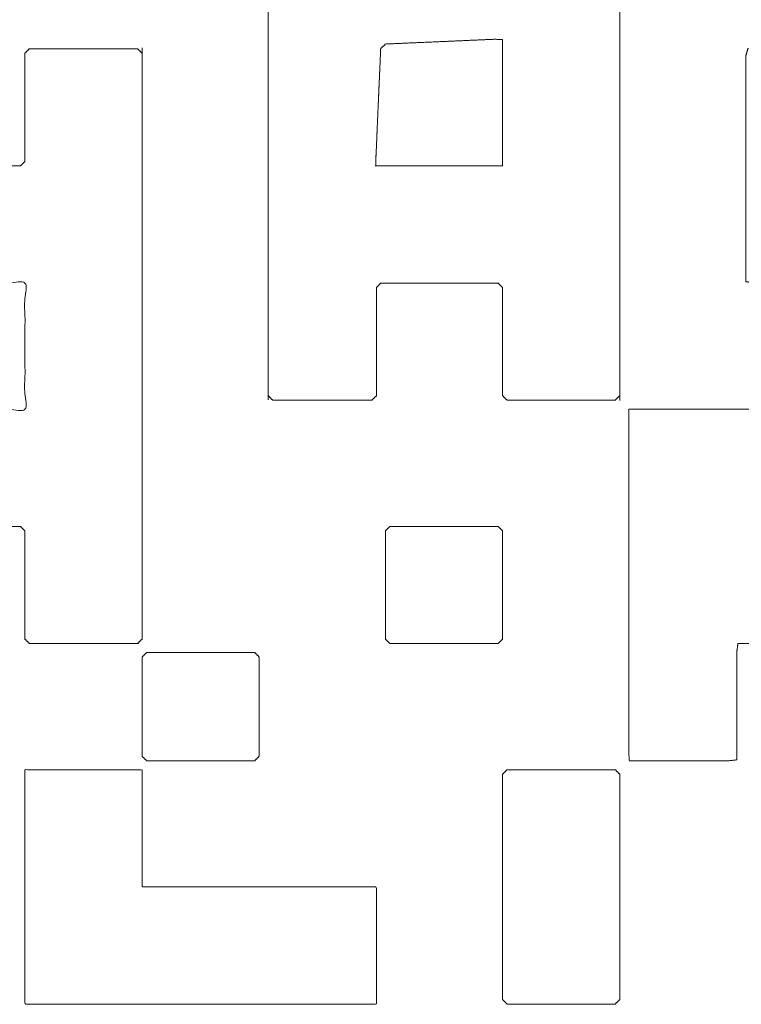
# Model space of a CAD drawing. Header units: millimetres. Extents: x 4 to 1188, y 1 to 840.
# Tile 30 of 123: x 411.509 to 412.193, y 271.041 to 271.975. Entities that reach past the tile are written whole.
import ezdxf

# ---------------------------------------------------------------- set-up
doc = ezdxf.new("R2010")
doc.units = ezdxf.units.MM
doc.layers.add('1', color=7, linetype='Continuous', true_color=0xffffff)

msp = doc.modelspace()

# ---------------------------------------------------------------- linework, layer by layer
at = {"layer": '1', "color": 154, "linetype": 'Continuous', "lineweight": 13}
for points, knots in [([(412.06184, 272.63629), (412.07892, 272.63554), (412.08259, 272.6303), (412.08334, 272.61322), (412.08372, 272.60468), (412.08447, 272.5876), (412.08521, 272.57051), (412.08596, 272.55343), (412.08633, 272.54489), (412.08708, 272.52781), (412.08817, 272.52002), (412.10527, 272.52002), (412.11382, 272.52002), (412.13092, 272.52002), (412.13947, 272.52002), (412.15656, 272.52002), (412.16511, 272.52002), (412.18221, 272.52002), (412.18852, 272.52236), (412.18927, 272.53944), (412.19001, 272.55652), (412.19076, 272.5736), (412.19114, 272.58214), (412.19188, 272.59923), (412.19263, 272.61631), (412.19338, 272.63339), (412.20001, 272.63568), (412.21709, 272.63643), (412.22563, 272.6368), (412.24271, 272.63755), (412.25125, 272.63793), (412.26834, 272.63867), (412.27688, 272.63905), (412.29396, 272.63979), (412.3025, 272.64017), (412.30884, 272.63824), (412.30884, 272.62114), (412.30884, 272.60405), (412.30884, 272.58695), (412.30884, 272.5784), (412.30884, 272.5613), (412.30884, 272.55275), (412.30884, 272.53565), (412.30884, 272.5271), (412.30884, 272.51001), (412.30884, 272.49291), (412.30884, 272.47581), (412.30884, 272.45871), (412.30884, 272.44161), (412.30884, 272.42451), (412.30884, 272.40742), (412.30734, 272.40037), (412.29879, 272.40037), (412.28169, 272.40037), (412.26459, 272.40037), (412.2475, 272.40037), (412.2304, 272.40037), (412.22185, 272.40037), (412.20475, 272.40037), (412.19774, 272.39883), (412.19774, 272.38173), (412.19774, 272.36463), (412.19774, 272.34753), (412.19774, 272.33044), (412.19774, 272.31334), (412.19774, 272.29624), (412.19774, 272.28769), (412.19774, 272.27059), (412.19774, 272.25349), (412.19774, 272.23639), (412.19774, 272.22785), (412.19774, 272.21075), (412.19774, 272.19365), (412.19774, 272.1851), (412.19936, 272.17817), (412.21646, 272.17817), (412.23356, 272.17817), (412.25066, 272.17817), (412.26775, 272.17817), (412.28485, 272.17817), (412.30195, 272.17817), (412.30884, 272.17982), (412.30884, 272.19692), (412.30884, 272.21402), (412.30884, 272.23112), (412.30884, 272.24822), (412.30884, 272.25677), (412.30884, 272.27387), (412.30884, 272.29096), (412.31054, 272.29782), (412.32764, 272.29782), (412.34474, 272.29782), (412.35329, 272.29782), (412.37039, 272.29782), (412.37893, 272.29782), (412.39603, 272.29782), (412.41313, 272.29782), (412.43023, 272.29782), (412.43878, 272.29782), (412.45588, 272.29782), (412.47297, 272.29782), (412.49007, 272.29782), (412.49862, 272.29782), (412.51572, 272.29782), (412.53282, 272.29782), (412.54137, 272.29782), (412.55847, 272.29782), (412.56702, 272.29782), (412.58411, 272.29782), (412.60121, 272.29782), (412.60976, 272.29782), (412.62686, 272.29782), (412.64396, 272.29782), (412.65069, 272.29963), (412.65069, 272.31673), (412.65069, 272.33383), (412.65069, 272.35092), (412.65069, 272.36802), (412.65069, 272.38512), (412.65069, 272.39367), (412.64807, 272.39971), (412.63099, 272.40045), (412.6139, 272.4012), (412.59682, 272.40195), (412.57974, 272.4027), (412.5712, 272.40307), (412.55412, 272.40382), (412.53704, 272.40457), (412.53502, 272.41147), (412.53427, 272.42855), (412.53352, 272.44563), (412.53277, 272.46271), (412.53203, 272.4798), (412.53165, 272.48834), (412.53091, 272.50542), (412.53053, 272.51396), (412.52778, 272.52002), (412.51923, 272.52002), (412.50214, 272.52002), (412.49359, 272.52002), (412.47649, 272.52002), (412.45939, 272.52002), (412.44229, 272.52002), (412.42519, 272.52002), (412.41995, 272.52332), (412.41995, 272.54042), (412.41995, 272.55751), (412.41995, 272.57461), (412.41995, 272.59171), (412.41995, 272.60881), (412.41995, 272.61736), (412.41995, 272.63446), (412.42329, 272.63966), (412.43184, 272.63966), (412.44893, 272.63966), (412.45748, 272.63966), (412.47458, 272.63966), (412.49168, 272.63966), (412.50878, 272.63966), (412.52588, 272.63966), (412.53443, 272.63966), (412.53959, 272.63628), (412.53959, 272.62773), (412.53959, 272.61063), (412.53959, 272.60209), (412.53959, 272.58499), (412.53959, 272.57644), (412.53959, 272.55934), (412.53959, 272.55079), (412.53959, 272.53369), (412.53959, 272.52514), (412.54302, 272.52002), (412.56011, 272.52002), (412.57721, 272.52002), (412.59431, 272.52002), (412.61141, 272.52002), (412.62851, 272.52002), (412.63706, 272.52002), (412.65415, 272.52002), (412.67125, 272.52002), (412.68835, 272.52002), (412.6969, 272.52002), (412.714, 272.52002), (412.7311, 272.52002), (412.7482, 272.52002), (412.76529, 272.52002), (412.77034, 272.51651), (412.77034, 272.49942), (412.77034, 272.48232), (412.77034, 272.47377), (412.77034, 272.45667), (412.77034, 272.44812), (412.77034, 272.43102), (412.77034, 272.41392), (412.77388, 272.40892), (412.79098, 272.40892), (412.80808, 272.40892), (412.82518, 272.40892), (412.84227, 272.40892), (412.85082, 272.40892), (412.86792, 272.40892), (412.8729, 272.41249), (412.8729, 272.42104), (412.8729, 272.43814), (412.8729, 272.45524), (412.8729, 272.47234), (412.8729, 272.48089), (412.8729, 272.49798), (412.8729, 272.51508), (412.87651, 272.52002), (412.88506, 272.52002), (412.90216, 272.52002), (412.91925, 272.52002), (412.93635, 272.52002), (412.95345, 272.52002), (412.97055, 272.52002), (412.98765, 272.52002), (412.99254, 272.51636), (412.99254, 272.49926), (412.99254, 272.48217), (412.99254, 272.47362), (412.99254, 272.45652), (412.99254, 272.43942), (412.99254, 272.42232), (412.99254, 272.40522), (412.98885, 272.40037), (412.97175, 272.40037), (412.95465, 272.40037), (412.93755, 272.40037), (412.92045, 272.40037), (412.90335, 272.40037), (412.88626, 272.40037), (412.88144, 272.39664), (412.88144, 272.37954), (412.88144, 272.36244), (412.88144, 272.35389), (412.88144, 272.33679), (412.88144, 272.31969), (412.88144, 272.3026), (412.88144, 272.2855), (412.88144, 272.27695), (412.88144, 272.25985), (412.88144, 272.24275), (412.88144, 272.2342), (412.88144, 272.2171), (412.88144, 272.20001), (412.88144, 272.18291), (412.88525, 272.17817), (412.8938, 272.17817), (412.9109, 272.17817), (412.91945, 272.17817), (412.93655, 272.17817), (412.95364, 272.17817), (412.96219, 272.17817), (412.97929, 272.17817), (412.98784, 272.17817), (412.99254, 272.17432), (412.99254, 272.16577), (412.99254, 272.14867), (412.99254, 272.14012), (412.99254, 272.12303), (412.99254, 272.10593), (412.99254, 272.09738), (412.99254, 272.08028), (412.99254, 272.07173), (412.99643, 272.06707), (413.00498, 272.06707), (413.02208, 272.06707), (413.03063, 272.06707), (413.04772, 272.06707), (413.06482, 272.06707), (413.08192, 272.06707), (413.09902, 272.06707), (413.10757, 272.06707), (413.11219, 272.06314), (413.11219, 272.04604), (413.11219, 272.02894), (413.11219, 272.01185), (413.11219, 271.99475), (413.11219, 271.97765), (413.11219, 271.96055), (413.11615, 271.95597), (413.13325, 271.95597), (413.15035, 271.95597), (413.16745, 271.95597), (413.18455, 271.95597), (413.20165, 271.95597), (413.21874, 271.95597), (413.22329, 271.95196), (413.22329, 271.94341), (413.22329, 271.92632), (413.22329, 271.90922), (413.22329, 271.89212), (413.22329, 271.87502), (413.22329, 271.85792), (413.22329, 271.84082), (413.22733, 271.83632), (413.23588, 271.83632), (413.25298, 271.83632), (413.26153, 271.83632), (413.27863, 271.83632), (413.29573, 271.83632), (413.31283, 271.83632), (413.32992, 271.83632), (413.33439, 271.83224), (413.33439, 271.81514), (413.33439, 271.79804), (413.33439, 271.78094), (413.33439, 271.76384), (413.33439, 271.74675), (413.33439, 271.72965), (413.33439, 271.7211), (413.33027, 271.71667), (413.31317, 271.71667), (413.29607, 271.71667), (413.27897, 271.71667), (413.26187, 271.71667), (413.24478, 271.71667), (413.22768, 271.71667), (413.21058, 271.71667), (413.20203, 271.71667), (413.18493, 271.71667), (413.17638, 271.71667), (413.15928, 271.71667), (413.14219, 271.71667), (413.13364, 271.71667), (413.11654, 271.71667), (413.11219, 271.71247), (413.11219, 271.69537), (413.11219, 271.67828), (413.11219, 271.66973), (413.11219, 271.65263), (413.11219, 271.64408), (413.11219, 271.62698), (413.11219, 271.60988), (413.11219, 271.59278), (413.11219, 271.57569), (413.11219, 271.55859), (413.11219, 271.54149), (413.11219, 271.52439), (413.11219, 271.51584), (413.11219, 271.49874), (413.10791, 271.49447), (413.09081, 271.49447), (413.07372, 271.49447), (413.06517, 271.49447), (413.04807, 271.49447), (413.03097, 271.49447), (413.01387, 271.49447), (412.99677, 271.49447), (412.99254, 271.49879), (412.99254, 271.50734), (412.99254, 271.52444), (412.99254, 271.54153), (412.99254, 271.55008), (412.99254, 271.56718), (412.99254, 271.58428), (412.99254, 271.60138), (412.98819, 271.60557), (412.97964, 271.60557), (412.96254, 271.60557), (412.95399, 271.60557), (412.93689, 271.60557), (412.91979, 271.60557), (412.9027, 271.60557), (412.8856, 271.60557), (412.88144, 271.60118), (412.88144, 271.58408), (412.88144, 271.56698), (412.88144, 271.54988), (412.88144, 271.53279), (412.88144, 271.52424), (412.88144, 271.50714), (412.88144, 271.49859), (412.88587, 271.49447), (412.90297, 271.49447), (412.91152, 271.49447), (412.92862, 271.49447), (412.93717, 271.49447), (412.95427, 271.49447), (412.97136, 271.49447), (412.98846, 271.49447), (412.99254, 271.49), (412.99254, 271.4729), (412.99254, 271.4558), (412.99254, 271.43871), (412.99254, 271.42161), (412.99254, 271.40451), (412.99254, 271.38741), (412.99254, 271.37886), (412.98803, 271.37482), (412.97093, 271.37482), (412.95384, 271.37482), (412.94529, 271.37482), (412.92819, 271.37482), (412.91109, 271.37482), (412.90254, 271.37482), (412.88544, 271.37482), (412.88144, 271.37028), (412.88144, 271.35318), (412.88144, 271.33608), (412.88144, 271.31898), (412.88144, 271.30188), (412.88144, 271.28478), (412.88144, 271.26769), (412.88144, 271.25059), (412.88144, 271.23349), (412.88144, 271.22494), (412.88144, 271.20784), (412.88144, 271.19074), (412.88144, 271.17364), (412.88144, 271.15655), (412.88144, 271.13945), (412.88144, 271.12235), (412.88144, 271.10525), (412.88144, 271.08815), (412.88144, 271.0796), (412.88144, 271.06251), (412.88144, 271.04541), (412.8861, 271.04152), (412.89465, 271.04152), (412.91175, 271.04152), (412.92885, 271.04152), (412.94595, 271.04152), (412.96305, 271.04152), (412.97159, 271.04152), (412.98869, 271.04152), (412.99254, 271.04622), (412.99254, 271.05477), (412.99254, 271.07187), (412.99254, 271.08042), (412.99254, 271.09752), (412.99254, 271.11461), (412.99254, 271.13171), (412.99254, 271.14881), (412.99728, 271.15262), (413.00583, 271.15262), (413.02293, 271.15262), (413.04003, 271.15262), (413.05712, 271.15262), (413.06567, 271.15262), (413.08277, 271.15262), (413.09987, 271.15262), (413.10364, 271.1574), (413.10364, 271.1745), (413.10364, 271.18305), (413.10364, 271.20014), (413.10364, 271.20869), (413.10364, 271.22579), (413.10364, 271.23434), (413.10364, 271.25144), (413.10364, 271.26854), (413.10364, 271.28564), (413.10364, 271.29419), (413.10364, 271.31128), (413.10364, 271.32838), (413.10364, 271.34548), (413.10364, 271.35403), (413.10364, 271.37113), (413.10364, 271.37968), (413.1085, 271.38337), (413.1256, 271.38337), (413.1427, 271.38337), (413.15979, 271.38337), (413.17689, 271.38337), (413.19399, 271.38337), (413.21109, 271.38337), (413.21474, 271.38826), (413.21474, 271.39681), (413.21474, 271.41391), (413.21474, 271.43101), (413.21474, 271.43956), (413.21474, 271.45666), (413.21474, 271.47376), (413.21474, 271.49085), (413.21968, 271.49447), (413.23677, 271.49447), (413.25387, 271.49447), (413.27097, 271.49447), (413.27952, 271.49447), (413.29662, 271.49447), (413.31372, 271.49447), (413.32227, 271.49447), (413.33936, 271.49447), (413.35646, 271.49447), (413.37356, 271.49447), (413.38211, 271.49447), (413.39921, 271.49447), (413.41631, 271.49447), (413.42486, 271.49447), (413.44195, 271.49447), (413.44549, 271.49948), (413.44549, 271.51658), (413.44549, 271.53368), (413.44549, 271.54223), (413.44549, 271.55933), (413.44549, 271.57642), (413.44549, 271.58497), (413.44549, 271.60207), (413.44549, 271.61062), (413.45054, 271.61412), (413.45909, 271.61412), (413.47619, 271.61412), (413.49329, 271.61412), (413.51039, 271.61412), (413.51894, 271.61412), (413.53604, 271.61412), (413.55313, 271.61412), (413.55631, 271.61957), (413.55654, 271.63666), (413.55736, 271.6965)], [0, 0, 0.002361, 0.003244, 0.005605, 0.006785, 0.009146, 0.011506, 0.013867, 0.015047, 0.017408, 0.018494, 0.020855, 0.022035, 0.024396, 0.025576, 0.027937, 0.029117, 0.031477, 0.032407, 0.034767, 0.037128, 0.039488, 0.040669, 0.043029, 0.04539, 0.047751, 0.048718, 0.051079, 0.052259, 0.05462, 0.0558, 0.058161, 0.059341, 0.061702, 0.062882, 0.063797, 0.066158, 0.068519, 0.070879, 0.072059, 0.07442, 0.0756, 0.077961, 0.079141, 0.081502, 0.083862, 0.086223, 0.088584, 0.090944, 0.093305, 0.095666, 0.09666, 0.09784, 0.100201, 0.102562, 0.104922, 0.107283, 0.108463, 0.110824, 0.111814, 0.114175, 0.116536, 0.118896, 0.121257, 0.123617, 0.125978, 0.127158, 0.129519, 0.13188, 0.13424, 0.135421, 0.137781, 0.140142, 0.141322, 0.142305, 0.144665, 0.147026, 0.149387, 0.151747, 0.154108, 0.156468, 0.157447, 0.159808, 0.162168, 0.164529, 0.16689, 0.16807, 0.170431, 0.172791, 0.173766, 0.176126, 0.178487, 0.179667, 0.182028, 0.183208, 0.185569, 0.187929, 0.19029, 0.19147, 0.193831, 0.196192, 0.198552, 0.199732, 0.202093, 0.204454, 0.205634, 0.207995, 0.209175, 0.211535, 0.213896, 0.215076, 0.217437, 0.219798, 0.220761, 0.223121, 0.225482, 0.227842, 0.230203, 0.232564, 0.233744, 0.234653, 0.237013, 0.239374, 0.241735, 0.244095, 0.245276, 0.247636, 0.249997, 0.250989, 0.25335, 0.25571, 0.258071, 0.260432, 0.261612, 0.263972, 0.265153, 0.266071, 0.267252, 0.269612, 0.270793, 0.273153, 0.275514, 0.277874, 0.280235, 0.281091, 0.283452, 0.285812, 0.288173, 0.290533, 0.292894, 0.294074, 0.296435, 0.297289, 0.298469, 0.30083, 0.30201, 0.304371, 0.306732, 0.309092, 0.311453, 0.312633, 0.313486, 0.314666, 0.317027, 0.318207, 0.320567, 0.321748, 0.324108, 0.325289, 0.327649, 0.32883, 0.329681, 0.332041, 0.334402, 0.336762, 0.339123, 0.341484, 0.342664, 0.345025, 0.347385, 0.349746, 0.350926, 0.353287, 0.355647, 0.358008, 0.360369, 0.361217, 0.363577, 0.365938, 0.367118, 0.369479, 0.370659, 0.37302, 0.37538, 0.376227, 0.378588, 0.380948, 0.383309, 0.38567, 0.38685, 0.38921, 0.390056, 0.391236, 0.393597, 0.395958, 0.398318, 0.399499, 0.401859, 0.40422, 0.405064, 0.406245, 0.408605, 0.410966, 0.413326, 0.415687, 0.418048, 0.420408, 0.421252, 0.423612, 0.425973, 0.427153, 0.429514, 0.431874, 0.434235, 0.436596, 0.437438, 0.439798, 0.442159, 0.44452, 0.44688, 0.449241, 0.451601, 0.452443, 0.454803, 0.457164, 0.458344, 0.460705, 0.463065, 0.465426, 0.467787, 0.468967, 0.471328, 0.473688, 0.474869, 0.477229, 0.47959, 0.48195, 0.48279, 0.48397, 0.486331, 0.487511, 0.489872, 0.492232, 0.493413, 0.495773, 0.496953, 0.497792, 0.498972, 0.501333, 0.502513, 0.504874, 0.507235, 0.508415, 0.510776, 0.511956, 0.512794, 0.513974, 0.516335, 0.517515, 0.519876, 0.522236, 0.524597, 0.526958, 0.528138, 0.528975, 0.531336, 0.533696, 0.536057, 0.538418, 0.540778, 0.543139, 0.543976, 0.546336, 0.548697, 0.551057, 0.553418, 0.555779, 0.558139, 0.558976, 0.560156, 0.562517, 0.564877, 0.567238, 0.569598, 0.571959, 0.57432, 0.575155, 0.576336, 0.578696, 0.579877, 0.582237, 0.584598, 0.586958, 0.589319, 0.590154, 0.592515, 0.594876, 0.597236, 0.599597, 0.601958, 0.604318, 0.605498, 0.606334, 0.608694, 0.611055, 0.613415, 0.615776, 0.618137, 0.620497, 0.622858, 0.624038, 0.626399, 0.627579, 0.62994, 0.6323, 0.633481, 0.635841, 0.636676, 0.639037, 0.641397, 0.642577, 0.644938, 0.646118, 0.648479, 0.65084, 0.6532, 0.655561, 0.657921, 0.660282, 0.662643, 0.663823, 0.666184, 0.667018, 0.669379, 0.671739, 0.67292, 0.67528, 0.677641, 0.680001, 0.682362, 0.683197, 0.684377, 0.686738, 0.689098, 0.690279, 0.692639, 0.695, 0.69736, 0.698195, 0.699375, 0.701736, 0.702916, 0.705277, 0.707638, 0.709998, 0.712359, 0.713194, 0.715554, 0.717915, 0.720276, 0.722636, 0.723816, 0.726177, 0.727357, 0.728193, 0.730553, 0.731733, 0.734094, 0.735274, 0.737635, 0.739996, 0.742356, 0.743192, 0.745552, 0.747913, 0.750273, 0.752634, 0.754995, 0.757355, 0.758536, 0.759372, 0.761732, 0.764093, 0.765273, 0.767634, 0.769994, 0.771175, 0.773535, 0.774371, 0.776732, 0.779093, 0.781453, 0.783814, 0.786174, 0.788535, 0.790896, 0.793256, 0.794437, 0.796797, 0.799158, 0.801518, 0.803879, 0.80624, 0.8086, 0.810961, 0.813322, 0.814502, 0.816862, 0.819223, 0.820061, 0.821241, 0.823602, 0.825963, 0.828323, 0.830684, 0.831864, 0.834225, 0.835063, 0.836244, 0.838604, 0.839785, 0.842145, 0.844506, 0.846867, 0.849227, 0.850067, 0.851247, 0.853608, 0.855968, 0.858329, 0.859509, 0.86187, 0.86423, 0.865071, 0.867431, 0.868612, 0.870972, 0.872152, 0.874513, 0.875693, 0.878054, 0.880415, 0.882775, 0.883956, 0.886316, 0.888677, 0.891037, 0.892218, 0.894578, 0.895759, 0.896601, 0.898961, 0.901322, 0.903683, 0.906043, 0.908404, 0.910765, 0.911608, 0.912788, 0.915149, 0.917509, 0.91869, 0.92105, 0.923411, 0.925772, 0.926616, 0.928977, 0.931337, 0.933698, 0.934878, 0.937239, 0.939599, 0.94078, 0.94314, 0.945501, 0.947861, 0.949042, 0.951402, 0.953763, 0.954943, 0.957304, 0.958151, 0.960511, 0.962872, 0.964052, 0.966413, 0.968773, 0.969954, 0.972314, 0.973495, 0.974343, 0.975523, 0.977884, 0.980245, 0.982605, 0.983785, 0.986146, 0.988507, 0.989377, 0.991738, 1, 1]), ([(411.74479, 272.06292), (411.74479, 271.61848), (411.74479, 271.63558), (411.74479, 271.65267), (411.74479, 271.66976), (411.74479, 271.68686), (411.74479, 271.70395), (411.74479, 271.72104), (411.74479, 271.73814), (411.74479, 271.75523), (411.74479, 271.77232), (411.74479, 271.78942), (411.74479, 271.80651), (411.74479, 271.81506), (411.74479, 271.83215), (411.74479, 271.84925), (411.74479, 271.86634), (411.74479, 271.88343), (411.74479, 271.90053), (411.74479, 271.91762), (411.74479, 271.93471), (411.74479, 271.94326), (411.74479, 271.96035), (411.74479, 271.97745), (411.74479, 271.98599), (411.74479, 272.00309), (411.74479, 272.02018), (411.74479, 272.03728), (411.74479, 272.04582), (411.74479, 272.06292)], [0, 0, 0.5, 0.519231, 0.538462, 0.557692, 0.576923, 0.596154, 0.615385, 0.634615, 0.653846, 0.673077, 0.692308, 0.711538, 0.721154, 0.740385, 0.759616, 0.778846, 0.798077, 0.817308, 0.836538, 0.855769, 0.865385, 0.884616, 0.903846, 0.913462, 0.932692, 0.951923, 0.971154, 0.980769, 1, 1]), ([(412.0781, 272.06277), (412.0781, 272.05423), (412.0781, 272.03713), (412.0781, 272.02004), (412.0781, 272.00295), (412.0781, 271.98585), (412.0781, 271.97731), (412.0781, 271.96021), (412.0781, 271.94312), (412.0781, 271.92603), (412.0781, 271.90893), (412.0781, 271.89184), (412.0781, 271.87474), (412.0781, 271.85765), (412.0781, 271.8491), (412.0781, 271.83201), (412.0781, 271.82346), (412.0781, 271.80637), (412.0781, 271.79782), (412.0781, 271.78073), (412.0781, 271.76364), (412.0781, 271.74654), (412.0781, 271.738), (412.0781, 271.7209), (412.0781, 271.70381), (412.0781, 271.69526), (412.0781, 271.67817), (412.0781, 271.66107), (412.0781, 271.64398), (412.0781, 271.62689), (412.0781, 271.61834), (412.0781, 272.06277)], [0, 0, 0.009616, 0.028846, 0.048077, 0.067308, 0.086539, 0.096154, 0.115385, 0.134615, 0.153846, 0.173077, 0.192308, 0.211538, 0.230769, 0.240385, 0.259616, 0.269231, 0.288462, 0.298077, 0.317308, 0.336538, 0.355769, 0.365385, 0.384616, 0.403846, 0.413461, 0.432692, 0.451923, 0.471154, 0.490384, 0.5, 1, 1]), ([(411.3944, 271.60557), (411.3944, 271.95169), (411.3944, 271.94315), (411.3944, 271.92606), (411.3944, 271.91751), (411.3944, 271.90042), (411.3944, 271.89187), (411.3944, 271.87478), (411.3944, 271.85769), (411.3944, 271.84059), (411.3944, 271.72522), (411.51405, 271.72522), (411.51405, 271.60557), (411.3944, 271.60557)], [0, 0, 0.37156, 0.380734, 0.399083, 0.408257, 0.426605, 0.43578, 0.454128, 0.472477, 0.490826, 0.614679, 0.743119, 0.87156, 1, 1]), ([(411.62515, 271.38764), (411.62515, 271.94315), (411.62515, 271.92606), (411.62515, 271.91751), (411.62515, 271.90042), (411.62515, 271.89187), (411.62515, 271.87478), (411.62515, 271.85769), (411.62515, 271.84914), (411.62515, 271.83205), (411.62515, 271.81495), (411.62515, 271.79786), (411.62515, 271.78932), (411.62515, 271.77222), (411.62515, 271.76368), (411.62515, 271.74658), (411.62515, 271.72949), (411.62515, 271.7124), (411.62515, 271.69531), (411.62515, 271.68676), (411.62515, 271.66967), (411.62515, 271.66112), (411.62515, 271.64403), (411.62515, 271.62694), (411.62515, 271.60985), (411.62515, 271.59275), (411.62515, 271.58421), (411.62515, 271.56711), (411.62515, 271.55002), (411.62515, 271.54148), (411.62515, 271.52438), (411.62515, 271.51584), (411.62515, 271.49874), (411.62515, 271.48165), (411.62515, 271.46456), (411.62515, 271.44747), (411.62515, 271.43892), (411.62515, 271.42183), (411.62515, 271.40474), (411.62515, 271.38764)], [0, 0, 0.5, 0.515385, 0.523077, 0.538462, 0.546154, 0.561539, 0.576923, 0.584615, 0.6, 0.615385, 0.630769, 0.638461, 0.653846, 0.661538, 0.676923, 0.692308, 0.707692, 0.723077, 0.730769, 0.746154, 0.753846, 0.769231, 0.784616, 0.8, 0.815385, 0.823077, 0.838462, 0.853846, 0.861539, 0.876923, 0.884616, 0.9, 0.915385, 0.930769, 0.946154, 0.953846, 0.969231, 0.984615, 1, 1]), ([(411.91607, 271.95452), (411.9075, 271.95414), (411.89035, 271.95339), (411.87321, 271.95264), (411.85607, 271.95189), (411.85144, 271.94758)], [0, 0, 0.129234, 0.387705, 0.646173, 0.90464, 1, 1]), ([(411.95035, 271.95602), (411.95892, 271.95639), (411.967, 271.95625)], [0, 0, 0.514975, 1, 1]), ([(411.967, 271.95625), (411.967, 271.84473), (411.967, 271.86189), (411.967, 271.87905), (411.967, 271.8962), (411.967, 271.91336), (411.967, 271.93052), (411.967, 271.94767), (411.967, 271.95625)], [0, 0, 0.5, 0.576923, 0.653845, 0.730768, 0.807692, 0.884615, 0.961538, 1, 1]), ([(411.51405, 271.94315), (411.51405, 271.84059), (411.51405, 271.84914), (411.51405, 271.86623), (411.51405, 271.88332), (411.51405, 271.90042), (411.51405, 271.91751), (411.51405, 271.9346), (411.51405, 271.94315)], [0, 0, 0.5, 0.541666, 0.625, 0.708332, 0.791666, 0.875, 0.958332, 1, 1]), ([(411.62087, 271.94742), (411.51832, 271.94742), (411.52686, 271.94742), (411.54396, 271.94742), (411.5525, 271.94742), (411.5696, 271.94742), (411.57814, 271.94742), (411.59523, 271.94742), (411.60378, 271.94742), (411.62087, 271.94742)], [0, 0, 0.5, 0.541666, 0.625, 0.666666, 0.75, 0.791666, 0.875, 0.916666, 1, 1]), ([(412.19774, 271.94077), (412.19774, 271.92364), (412.19774, 271.90651), (412.19774, 271.88939), (412.19774, 271.87226), (412.19774, 271.8637), (412.19774, 271.84657), (412.19774, 271.82944), (412.19774, 271.81232), (412.19774, 271.79519), (412.19774, 271.78663), (412.19774, 271.7695), (412.19774, 271.75237), (412.19774, 271.73525), (412.19774, 271.72668), (412.20484, 271.72522), (412.22197, 271.72522), (412.23053, 271.72522), (412.24766, 271.72522), (412.26479, 271.72522), (412.28191, 271.72522), (412.29904, 271.72522), (412.31617, 271.72522), (412.33329, 271.72522), (412.35042, 271.72522), (412.36755, 271.72522), (412.38467, 271.72522), (412.39324, 271.72522), (412.41036, 271.72522), (412.42749, 271.72522), (412.42849, 271.71766), (412.42849, 271.70053), (412.42849, 271.69197), (412.42849, 271.67484), (412.42849, 271.65771), (412.42849, 271.64059), (412.42849, 271.62346), (412.42849, 271.60633), (412.42069, 271.60557), (412.40356, 271.60557), (412.395, 271.60557), (412.37787, 271.60557), (412.36075, 271.60557), (412.34362, 271.60557), (412.33506, 271.60557), (412.31793, 271.60557), (412.3008, 271.60557), (412.28368, 271.60557), (412.26655, 271.60557), (412.25799, 271.60557), (412.24086, 271.60557), (412.22373, 271.60557), (412.20661, 271.60557), (412.19804, 271.60557), (412.18092, 271.60557), (412.17235, 271.60557), (412.15523, 271.60557), (412.1381, 271.60557), (412.12097, 271.60557), (412.10385, 271.60557), (412.08672, 271.60557), (412.08664, 271.59708), (412.08664, 271.58852), (412.08664, 271.57139), (412.08664, 271.55427), (412.08664, 271.53714), (412.08664, 271.52858), (412.08664, 271.51145), (412.08664, 271.50289), (412.08664, 271.48576), (412.08664, 271.46863), (412.08664, 271.45151), (412.08664, 271.43438), (412.08664, 271.41725), (412.08664, 271.40013), (412.08664, 271.383), (412.08664, 271.36587), (412.08664, 271.34875), (412.08664, 271.33162), (412.08664, 271.31449), (412.08664, 271.29737), (412.08664, 271.28024), (412.08723, 271.27227), (412.0958, 271.27227), (412.11292, 271.27227), (412.12149, 271.27227), (412.13861, 271.27227), (412.14718, 271.27227), (412.1643, 271.27227), (412.18143, 271.27227), (412.1892, 271.27307), (412.1892, 271.28163), (412.1892, 271.29876), (412.1892, 271.31588), (412.1892, 271.33301), (412.1892, 271.35014), (412.1892, 271.3587), (412.1892, 271.37583), (412.19022, 271.38337), (412.19878, 271.38337), (412.21591, 271.38337), (412.22447, 271.38337), (412.2416, 271.38337), (412.25872, 271.38337), (412.27585, 271.38337), (412.29298, 271.38337), (412.3101, 271.38337), (412.32723, 271.38337), (412.34436, 271.38337), (412.35292, 271.38337), (412.37005, 271.38337), (412.37861, 271.38337), (412.39574, 271.38337), (412.41286, 271.38337), (412.41995, 271.38485), (412.41995, 271.39342), (412.41995, 271.41054), (412.41995, 271.41911), (412.41995, 271.43623), (412.41995, 271.4448), (412.41995, 271.46192), (412.41995, 271.47905), (412.41995, 271.48761), (412.42165, 271.49447), (412.43878, 271.49447), (412.4559, 271.49447), (412.47303, 271.49447), (412.48159, 271.49447), (412.49872, 271.49447), (412.50728, 271.49447), (412.52441, 271.49447), (412.53039, 271.49717), (412.53113, 271.51428), (412.53188, 271.53139), (412.53263, 271.5485), (412.533, 271.55706), (412.53375, 271.57417), (412.53413, 271.58273), (412.53488, 271.59984), (412.53526, 271.60839), (412.54243, 271.60999), (412.55955, 271.61036), (412.57667, 271.61072), (412.59379, 271.61108), (412.61092, 271.61144), (412.62804, 271.6118), (412.64516, 271.61216), (412.66229, 271.61252), (412.67941, 271.61288), (412.69653, 271.61324), (412.70509, 271.61342), (412.72222, 271.61378), (412.7479, 271.61432), (412.75646, 271.6145), (412.76179, 271.61784), (412.76179, 271.63497), (412.76179, 271.64353), (412.76179, 271.66066), (412.76179, 271.66922), (412.76179, 271.68635), (412.76179, 271.70348), (412.76179, 271.7206), (412.76179, 271.73773), (412.76179, 271.75486), (412.76179, 271.77198), (412.76179, 271.78911), (412.76179, 271.80624), (412.76179, 271.8148), (412.76179, 271.83193), (412.75762, 271.83632), (412.74906, 271.83632), (412.73193, 271.83632), (412.71481, 271.83632), (412.70624, 271.83632), (412.68912, 271.83632), (412.67199, 271.83632), (412.65486, 271.83632), (412.65069, 271.84071), (412.65069, 271.85784), (412.65069, 271.8664), (412.65069, 271.88353), (412.65069, 271.89209), (412.65069, 271.90922), (412.65069, 271.92635), (412.65069, 271.94347), (412.64608, 271.94742), (412.62895, 271.94742), (412.61182, 271.94742), (412.5947, 271.94742), (412.58613, 271.94742), (412.56901, 271.94742), (412.55188, 271.94742), (412.54332, 271.94742), (412.53959, 271.94258), (412.53959, 271.92546), (412.53959, 271.90833), (412.53959, 271.8912), (412.53959, 271.87408), (412.53959, 271.85695), (412.53959, 271.83982), (412.54465, 271.83632), (412.55322, 271.83632), (412.57034, 271.83632), (412.58747, 271.83632), (412.6046, 271.83632), (412.62172, 271.83632), (412.63029, 271.83632), (412.64741, 271.83632), (412.65069, 271.83104), (412.65069, 271.82247), (412.65069, 271.80535), (412.65069, 271.79678), (412.65069, 271.77966), (412.65069, 271.76253), (412.65069, 271.7454), (412.65069, 271.73684), (412.65069, 271.71971), (412.64595, 271.7161), (412.62884, 271.71685), (412.60318, 271.71797), (412.59462, 271.71835), (412.57751, 271.7191), (412.56896, 271.71947), (412.55185, 271.72022), (412.54329, 271.7206), (412.53529, 271.72153), (412.53454, 271.73864), (412.53379, 271.75575), (412.53304, 271.77286), (412.53229, 271.78997), (412.53155, 271.80708), (412.5308, 271.82419), (412.53042, 271.83275), (412.52528, 271.83632), (412.51672, 271.83632), (412.49959, 271.83632), (412.49103, 271.83632), (412.4739, 271.83632), (412.46534, 271.83632), (412.44821, 271.83632), (412.43965, 271.83632), (412.42252, 271.83632), (412.41396, 271.83632), (412.39683, 271.83632), (412.3797, 271.83632), (412.36258, 271.83632), (412.34545, 271.83632), (412.32832, 271.83632), (412.3112, 271.83632), (412.30884, 271.84253), (412.30884, 271.85966), (412.30884, 271.87678), (412.30884, 271.89391), (412.30884, 271.90247), (412.30884, 271.9196), (412.30884, 271.93673), (412.30884, 271.94529), (412.30241, 271.94742), (412.28529, 271.94742), (412.26816, 271.94742), (412.2596, 271.94742), (412.24247, 271.94742), (412.23391, 271.94742), (412.21678, 271.94742), (412.19965, 271.94742), (412.19774, 271.94077)], [0, 0, 0.00452, 0.009041, 0.013561, 0.018082, 0.020342, 0.024863, 0.029383, 0.033904, 0.038424, 0.040684, 0.045205, 0.049725, 0.054246, 0.056506, 0.058419, 0.06294, 0.0652, 0.06972, 0.074241, 0.078761, 0.083282, 0.087802, 0.092323, 0.096843, 0.101364, 0.105884, 0.108145, 0.112665, 0.117185, 0.119199, 0.123719, 0.12598, 0.1305, 0.135021, 0.139541, 0.144061, 0.148582, 0.150651, 0.155172, 0.157432, 0.161952, 0.166473, 0.170993, 0.173254, 0.177774, 0.182295, 0.186815, 0.191335, 0.193596, 0.198116, 0.202637, 0.207157, 0.209417, 0.213938, 0.216198, 0.220719, 0.225239, 0.229759, 0.23428, 0.2388, 0.241041, 0.243301, 0.247821, 0.252342, 0.256862, 0.259123, 0.263643, 0.265903, 0.270424, 0.274944, 0.279465, 0.283985, 0.288506, 0.293026, 0.297547, 0.302067, 0.306588, 0.311108, 0.315628, 0.320149, 0.324669, 0.326779, 0.32904, 0.33356, 0.33582, 0.340341, 0.342601, 0.347121, 0.351642, 0.353702, 0.355963, 0.360483, 0.365004, 0.369524, 0.374045, 0.376305, 0.380825, 0.382834, 0.385095, 0.389615, 0.391875, 0.396396, 0.400916, 0.405437, 0.409957, 0.414478, 0.418998, 0.423519, 0.425779, 0.430299, 0.43256, 0.43708, 0.441601, 0.44351, 0.44577, 0.450291, 0.452551, 0.457072, 0.459332, 0.463852, 0.468373, 0.470633, 0.472498, 0.477019, 0.481539, 0.48606, 0.48832, 0.49284, 0.495101, 0.499621, 0.501352, 0.505873, 0.510393, 0.514914, 0.517174, 0.521695, 0.523955, 0.528475, 0.530735, 0.532675, 0.537195, 0.541716, 0.546236, 0.550757, 0.555277, 0.559797, 0.564318, 0.568838, 0.573359, 0.575619, 0.58014, 0.58692, 0.589181, 0.590842, 0.595362, 0.597622, 0.602143, 0.604403, 0.608924, 0.613444, 0.617965, 0.622485, 0.627005, 0.631526, 0.636046, 0.640567, 0.642827, 0.647348, 0.648946, 0.651207, 0.655727, 0.660248, 0.662508, 0.667028, 0.671549, 0.676069, 0.677668, 0.682188, 0.684449, 0.688969, 0.691229, 0.69575, 0.70027, 0.704791, 0.706394, 0.710914, 0.715435, 0.719955, 0.722216, 0.726736, 0.731256, 0.733517, 0.735128, 0.739649, 0.744169, 0.74869, 0.75321, 0.757731, 0.762251, 0.763876, 0.766136, 0.770656, 0.775177, 0.779697, 0.784218, 0.786478, 0.790999, 0.79264, 0.7949, 0.799421, 0.801681, 0.806201, 0.810722, 0.815242, 0.817503, 0.822023, 0.823596, 0.828116, 0.834897, 0.837157, 0.841678, 0.843938, 0.848459, 0.850719, 0.852844, 0.857364, 0.861885, 0.866405, 0.870926, 0.875446, 0.879967, 0.882227, 0.88388, 0.88614, 0.890661, 0.892921, 0.897441, 0.899701, 0.904222, 0.906482, 0.911003, 0.913263, 0.917783, 0.922304, 0.926824, 0.931345, 0.935865, 0.940386, 0.942139, 0.946659, 0.951179, 0.9557, 0.95796, 0.962481, 0.967001, 0.969261, 0.97105, 0.97557, 0.980091, 0.982351, 0.986871, 0.989132, 0.993652, 0.998173, 1, 1]), ([(411.84919, 271.89615), (411.85031, 271.92186), (411.84956, 271.90472), (411.84919, 271.89615)], [0, 0, 0.5, 0.833333, 1, 1]), ([(411.84769, 271.86187), (411.84694, 271.84473), (411.84769, 271.86187), (411.84694, 271.84473)], [0, 0, 0.25, 0.75, 1, 1]), ([(411.50977, 271.83632), (411.39867, 271.83632), (411.41576, 271.83632), (411.42431, 271.83632), (411.4414, 271.83632), (411.44995, 271.83632), (411.46704, 271.83632), (411.48413, 271.83632), (411.49268, 271.83632), (411.50977, 271.83632)], [0, 0, 0.5, 0.576924, 0.615385, 0.692308, 0.730769, 0.807693, 0.884615, 0.923077, 1, 1]), ([(411.94967, 271.83632), (411.96683, 271.83632), (411.84673, 271.83632), (411.86389, 271.83632), (411.87246, 271.83632), (411.88962, 271.83632), (411.90678, 271.83632), (411.92394, 271.83632), (411.93251, 271.83632), (411.94967, 271.83632), (411.96683, 271.83632)], [0, 0, 0.035714, 0.535714, 0.607143, 0.642857, 0.714286, 0.785714, 0.857143, 0.892857, 0.964286, 1, 1]), ([(411.84735, 271.61831), (411.84735, 271.72087), (411.84735, 271.71232), (411.84735, 271.69523), (411.84735, 271.67814), (411.84735, 271.66959), (411.84735, 271.6525), (411.84735, 271.6354), (411.84735, 271.61831)], [0, 0, 0.5, 0.541667, 0.624999, 0.708333, 0.75, 0.833334, 0.916668, 1, 1]), ([(411.85155, 271.72522), (411.96266, 271.72522), (411.95411, 271.72522), (411.93701, 271.72522), (411.91992, 271.72522), (411.90283, 271.72522), (411.88573, 271.72522), (411.87719, 271.72522), (411.86009, 271.72522), (411.85155, 271.72522)], [0, 0, 0.5, 0.538461, 0.615385, 0.692307, 0.769231, 0.846154, 0.884616, 0.961538, 1, 1]), ([(411.967, 271.70392), (411.967, 271.72101), (411.967, 271.61845), (411.967, 271.63554), (411.967, 271.65264), (411.967, 271.66973), (411.967, 271.68682), (411.967, 271.70392), (411.967, 271.72101)], [0, 0, 0.041666, 0.541666, 0.624999, 0.708333, 0.791666, 0.874999, 0.958333, 1, 1]), ([(411.74898, 271.61412), (411.84299, 271.61412), (411.83445, 271.61412), (411.81735, 271.61412), (411.80026, 271.61412), (411.78316, 271.61412), (411.77462, 271.61412), (411.75752, 271.61412), (411.74898, 271.61412)], [0, 0, 0.5, 0.545454, 0.636363, 0.727272, 0.818182, 0.863636, 0.954545, 1, 1]), ([(411.97121, 271.61412), (412.07377, 271.61412), (412.05668, 271.61412), (412.04813, 271.61412), (412.03104, 271.61412), (412.02249, 271.61412), (412.0054, 271.61412), (411.99685, 271.61412), (411.97976, 271.61412), (411.97121, 271.61412)], [0, 0, 0.5, 0.583334, 0.625001, 0.708334, 0.75, 0.833333, 0.875, 0.958333, 1, 1]), ([(411.39867, 271.49447), (411.50977, 271.49447), (411.49268, 271.49447), (411.48413, 271.49447), (411.46704, 271.49447), (411.44995, 271.49447), (411.43286, 271.49447), (411.41576, 271.49447), (411.39867, 271.49447)], [0, 0, 0.5, 0.576923, 0.615385, 0.692307, 0.769231, 0.846154, 0.923076, 1, 1]), ([(411.85589, 271.4902), (411.85589, 271.47311), (411.85589, 271.45601), (411.85589, 271.43892), (411.85589, 271.42183), (411.85589, 271.41328), (411.85589, 271.39619), (411.85589, 271.38764), (411.86017, 271.38337), (411.87726, 271.38337), (411.89435, 271.38337), (411.91144, 271.38337), (411.92854, 271.38337), (411.94563, 271.38337), (411.96272, 271.38337), (411.967, 271.38764), (411.967, 271.40474), (411.967, 271.42183), (411.967, 271.43892), (411.967, 271.45601), (411.967, 271.47311), (411.967, 271.4902), (411.96272, 271.49447), (411.94563, 271.49447), (411.92854, 271.49447), (411.91144, 271.49447), (411.89435, 271.49447), (411.87726, 271.49447), (411.86017, 271.49447), (411.85589, 271.4902)], [0, 0, 0.039349, 0.078696, 0.118044, 0.157392, 0.177066, 0.216415, 0.236088, 0.25, 0.289348, 0.328696, 0.368044, 0.407392, 0.44674, 0.486088, 0.5, 0.539349, 0.578696, 0.618044, 0.657392, 0.69674, 0.736088, 0.75, 0.789348, 0.828696, 0.868044, 0.907392, 0.94674, 0.986088, 1, 1]), ([(411.51405, 271.47311), (411.51405, 271.4902), (411.51405, 271.38764), (411.51405, 271.40474), (411.51405, 271.42183), (411.51405, 271.43037), (411.51405, 271.44747), (411.51405, 271.45601), (411.51405, 271.47311), (411.51405, 271.4902)], [0, 0, 0.041666, 0.541666, 0.625, 0.708332, 0.75, 0.833332, 0.875, 0.958332, 1, 1]), ([(411.51832, 271.38337), (411.62087, 271.38337), (411.61233, 271.38337), (411.59523, 271.38337), (411.57814, 271.38337), (411.5696, 271.38337), (411.5525, 271.38337), (411.54396, 271.38337), (411.52686, 271.38337), (411.51832, 271.38337)], [0, 0, 0.5, 0.541667, 0.625, 0.708334, 0.75, 0.833334, 0.875, 0.958334, 1, 1]), ([(411.62515, 271.37055), (411.62515, 271.35346), (411.62515, 271.33637), (411.62515, 271.31927), (411.62515, 271.31073), (411.62515, 271.29363), (411.62515, 271.27654), (411.62942, 271.27227), (411.63797, 271.27227), (411.65506, 271.27227), (411.67215, 271.27227), (411.68924, 271.27227), (411.70634, 271.27227), (411.72343, 271.27227), (411.73197, 271.27227), (411.73625, 271.27654), (411.73625, 271.29363), (411.73625, 271.31073), (411.73625, 271.31927), (411.73625, 271.33637), (411.73625, 271.34491), (411.73625, 271.362), (411.73625, 271.37055), (411.73197, 271.37482), (411.71488, 271.37482), (411.69779, 271.37482), (411.6807, 271.37482), (411.6636, 271.37482), (411.65506, 271.37482), (411.63797, 271.37482), (411.62942, 271.37482), (411.62515, 271.37055)], [0, 0, 0.040959, 0.081919, 0.122879, 0.143359, 0.184319, 0.225278, 0.239759, 0.260239, 0.301199, 0.342159, 0.383119, 0.424078, 0.465038, 0.485518, 0.5, 0.540959, 0.581919, 0.602399, 0.643358, 0.663838, 0.704798, 0.725278, 0.73976, 0.780719, 0.821679, 0.862639, 0.903598, 0.924079, 0.965038, 0.985518, 1, 1]), ([(411.51405, 271.26372), (411.51405, 271.24663), (411.51405, 271.23808), (411.51405, 271.22099), (411.51405, 271.2039), (411.51405, 271.19535), (411.51405, 271.17826), (411.51405, 271.16117), (411.51405, 271.14408), (411.51405, 271.13553), (411.51405, 271.11844), (411.51405, 271.10134), (411.51405, 271.0928), (411.51405, 271.07571), (411.51405, 271.05861), (411.51405, 271.04152), (411.53114, 271.04152), (411.54823, 271.04152), (411.56532, 271.04152), (411.58242, 271.04152), (411.59951, 271.04152), (411.6166, 271.04152), (411.62515, 271.04152), (411.64224, 271.04152), (411.65933, 271.04152), (411.67642, 271.04152), (411.68497, 271.04152), (411.70206, 271.04152), (411.71915, 271.04152), (411.7277, 271.04152), (411.74479, 271.04152), (411.76189, 271.04152), (411.77898, 271.04152), (411.79607, 271.04152), (411.81316, 271.04152), (411.83026, 271.04152), (411.84735, 271.04152), (411.84735, 271.05861), (411.84735, 271.06716), (411.84735, 271.08425), (411.84735, 271.10134), (411.84735, 271.10989), (411.84735, 271.12698), (411.84735, 271.14408), (411.84735, 271.15262), (411.83026, 271.15262), (411.81316, 271.15262), (411.79607, 271.15262), (411.77898, 271.15262), (411.76189, 271.15262), (411.75334, 271.15262), (411.73625, 271.15262), (411.71915, 271.15262), (411.70206, 271.15262), (411.68497, 271.15262), (411.66788, 271.15262), (411.65079, 271.15262), (411.64224, 271.15262), (411.62515, 271.15262), (411.62515, 271.16971), (411.62515, 271.18681), (411.62515, 271.19535), (411.62515, 271.21245), (411.62515, 271.22954), (411.62515, 271.23808), (411.62515, 271.25518), (411.62515, 271.26372), (411.60805, 271.26372), (411.59096, 271.26372), (411.57387, 271.26372), (411.55678, 271.26372), (411.53968, 271.26372), (411.52259, 271.26372), (411.51405, 271.26372), (411.51405, 271.24663)], [0, 0, 0.007692, 0.015385, 0.030769, 0.046154, 0.053846, 0.069231, 0.084615, 0.1, 0.107692, 0.123077, 0.138462, 0.146154, 0.161539, 0.176923, 0.192308, 0.207692, 0.223077, 0.238461, 0.253846, 0.269231, 0.284615, 0.292308, 0.307692, 0.323077, 0.338461, 0.346154, 0.361538, 0.376923, 0.384615, 0.4, 0.415385, 0.430769, 0.446154, 0.461538, 0.476923, 0.492308, 0.507692, 0.515385, 0.530769, 0.546154, 0.553846, 0.569231, 0.584615, 0.592308, 0.607692, 0.623077, 0.638461, 0.653846, 0.66923, 0.676923, 0.692307, 0.707692, 0.723077, 0.738461, 0.753846, 0.76923, 0.776923, 0.792307, 0.807692, 0.823077, 0.830769, 0.846154, 0.861538, 0.869231, 0.884615, 0.892308, 0.907692, 0.923077, 0.938461, 0.953846, 0.969231, 0.984615, 0.992308, 1, 1]), ([(411.967, 271.25945), (411.967, 271.2509), (411.967, 271.23381), (411.967, 271.21672), (411.967, 271.20817), (411.967, 271.19108), (411.967, 271.17399), (411.967, 271.16544), (411.967, 271.14835), (411.967, 271.1398), (411.967, 271.12271), (411.967, 271.10562), (411.967, 271.08853), (411.967, 271.07143), (411.967, 271.06289), (411.967, 271.04579), (411.97127, 271.04152), (411.97981, 271.04152), (411.99691, 271.04152), (412.014, 271.04152), (412.03109, 271.04152), (412.03964, 271.04152), (412.05673, 271.04152), (412.07382, 271.04152), (412.0781, 271.04579), (412.0781, 271.06289), (412.0781, 271.07998), (412.0781, 271.08853), (412.0781, 271.10562), (412.0781, 271.12271), (412.0781, 271.1398), (412.0781, 271.14835), (412.0781, 271.16544), (412.0781, 271.17399), (412.0781, 271.19108), (412.0781, 271.20817), (412.0781, 271.22527), (412.0781, 271.24236), (412.0781, 271.25945), (412.07382, 271.26372), (412.06528, 271.26372), (412.04818, 271.26372), (412.03109, 271.26372), (412.014, 271.26372), (411.99691, 271.26372), (411.97981, 271.26372), (411.97127, 271.26372), (411.967, 271.25945)], [0, 0, 0.013016, 0.039048, 0.06508, 0.078096, 0.104128, 0.13016, 0.143176, 0.169208, 0.182224, 0.208256, 0.234288, 0.260321, 0.286352, 0.299368, 0.3254, 0.334604, 0.34762, 0.373652, 0.399684, 0.425716, 0.438732, 0.464764, 0.490796, 0.5, 0.526032, 0.552064, 0.56508, 0.591112, 0.617144, 0.643176, 0.656192, 0.682224, 0.69524, 0.721272, 0.747304, 0.773337, 0.799368, 0.8254, 0.834604, 0.84762, 0.873652, 0.899684, 0.925716, 0.951748, 0.97778, 0.990796, 1, 1])]:
    msp.add_open_spline(points, degree=1, knots=knots, dxfattribs=at)
for points in [[(411.95035, 271.95602), (411.91607, 271.95452)], [(411.93321, 271.95527), (411.91607, 271.95452)], [(411.93321, 271.95527), (411.91607, 271.95452)], [(411.93321, 271.95527), (411.95035, 271.95602)], [(411.95035, 271.95602), (411.93321, 271.95527)], [(411.51832, 271.94742), (411.51405, 271.94315)], [(411.62087, 271.94742), (411.62515, 271.94315)], [(411.85069, 271.93043), (411.85144, 271.94758), (411.85069, 271.93043)], [(411.85069, 271.93043), (411.85031, 271.92186)], [(411.84919, 271.89615), (411.84881, 271.88758)], [(411.84806, 271.87044), (411.84881, 271.88758), (411.84806, 271.87044)], [(411.84806, 271.87044), (411.84769, 271.86187)], [(411.51405, 271.84059), (411.50977, 271.83632)], [(411.84694, 271.84473), (411.84673, 271.83632)], [(411.967, 271.84473), (411.96683, 271.83632)], [(411.85155, 271.72522), (411.84735, 271.72087)], [(411.96266, 271.72522), (411.967, 271.72101)], [(411.74479, 271.61848), (411.74898, 271.61412)], [(411.84299, 271.61412), (411.84735, 271.61831)], [(411.967, 271.61845), (411.97121, 271.61412)], [(412.0781, 271.61834), (412.07377, 271.61412)], [(411.50977, 271.49447), (411.51405, 271.4902)], [(411.51405, 271.38764), (411.51832, 271.38337)], [(411.62515, 271.38764), (411.62087, 271.38337)]]:
    msp.add_open_spline(points, degree=1, dxfattribs=at)

doc.saveas('drawing.dxf')
